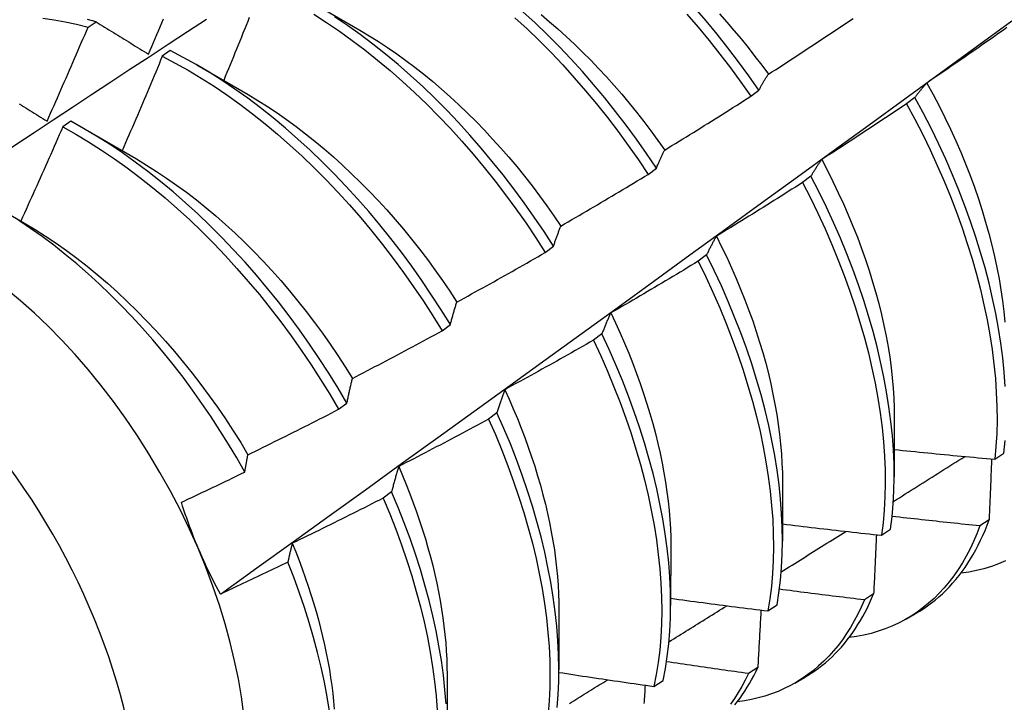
# Model space of a CAD drawing. Header units: inches. Extents: x 19 to 488, y 53 to 228.
# Tile 78 of 124: x 435.499 to 435.805, y 196.701 to 196.914. Entities that reach past the tile are written whole.
import ezdxf

# ---------------------------------------------------------------- set-up
doc = ezdxf.new("R2010")
doc.units = ezdxf.units.IN
doc.header["$MEASUREMENT"] = 0
doc.layers.add('Visible Edges(ANSI)', color=7, linetype='Continuous', lineweight=25)
doc.layers.add('Visible Tangent Edges(ANSI)', color=7, linetype='Continuous', lineweight=25)

msp = doc.modelspace()

# ---------------------------------------------------------------- linework, layer by layer
at = {"layer": 'Visible Edges(ANSI)'}
for p, q in [((435.58881, 196.91943), (435.60478, 196.91019)), ((435.52012, 196.91114), (435.52261, 196.91283)), ((435.54572, 196.90387), (435.54324, 196.90211)), ((435.55402, 196.89939), (435.56998, 196.89015)), ((435.72644, 196.88963), (435.72899, 196.89157)), ((435.77756, 196.88927), (435.77497, 196.88731)), ((435.51472, 196.88186), (435.51224, 196.88009)), ((435.51922, 196.87935), (435.53518, 196.87011)), ((435.69449, 196.86533), (435.69705, 196.86728)), ((435.74517, 196.86476), (435.74258, 196.86279)), ((435.49224, 196.85479), (435.50038, 196.85008)), ((435.66247, 196.84098), (435.66503, 196.84293)), ((435.71269, 196.84021), (435.71009, 196.83825)), ((435.63035, 196.81658), (435.63292, 196.81854)), ((435.68011, 196.81565), (435.6775, 196.81368)), ((435.59815, 196.79214), (435.60073, 196.7941)), ((435.64743, 196.79106), (435.64481, 196.78909)), ((435.77113, 196.78956), (435.7711, 196.77111)), ((435.80243, 196.7766), (435.80524, 196.7785)), ((435.73633, 196.76952), (435.73631, 196.75107)), ((435.61465, 196.76646), (435.61202, 196.76449)), ((435.80064, 196.75769), (435.79777, 196.75584)), ((435.76717, 196.75292), (435.76999, 196.75481)), ((435.70153, 196.74948), (435.70151, 196.73103)), ((435.76469, 196.73463), (435.76181, 196.73279)), ((435.66673, 196.72945), (435.66671, 196.71099)), ((435.73179, 196.72933), (435.73462, 196.73121)), ((435.77498, 196.72692), (435.77777, 196.72853)), ((435.72862, 196.7117), (435.72573, 196.70987)), ((435.63193, 196.70941), (435.63191, 196.69095)), ((435.74018, 196.70688), (435.74297, 196.70849)), ((435.69629, 196.70584), (435.69914, 196.70772))]:
    msp.add_line(p, q, dxfattribs=at)
at = {"layer": 'Visible Edges(ANSI)', "flags": 128}
for points in [[(435.72899, 196.89157), (435.72587, 196.89603), (435.72266, 196.90042), (435.71936, 196.90473), (435.71599, 196.90896), (435.71255, 196.9131), (435.70903, 196.91715)], [(435.46155, 196.85066), (435.46751, 196.85464), (435.47348, 196.85861), (435.47944, 196.86257), (435.48541, 196.86653), (435.49137, 196.87049), (435.49734, 196.87444), (435.50331, 196.87839), (435.50927, 196.88233), (435.51524, 196.88626), (435.52121, 196.8902), (435.52718, 196.89413), (435.53315, 196.89805), (435.53913, 196.90197), (435.5451, 196.90588), (435.55107, 196.9098), (435.55705, 196.9137)], [(435.50608, 196.91396), (435.50954, 196.91347), (435.51304, 196.91283), (435.51656, 196.91206), (435.52012, 196.91114)], [(435.52261, 196.91283), (435.51997, 196.91351)], [(435.53898, 196.90274), (435.5395, 196.90396), (435.54002, 196.90519), (435.54054, 196.90641), (435.54105, 196.90763), (435.54157, 196.90885), (435.54208, 196.91008), (435.5426, 196.9113), (435.54311, 196.91252), (435.54362, 196.91375)], [(435.57033, 196.91417), (435.56983, 196.91294), (435.56934, 196.91171), (435.56885, 196.91049), (435.56835, 196.90926), (435.56785, 196.90804), (435.56736, 196.90681), (435.56686, 196.90559), (435.56636, 196.90436), (435.56586, 196.90314), (435.56536, 196.90191), (435.56486, 196.90069), (435.56436, 196.89946), (435.56386, 196.89824), (435.56336, 196.89701), (435.56286, 196.89579), (435.56235, 196.89457)], [(435.59039, 196.91521), (435.59441, 196.91264), (435.59841, 196.90992), (435.60239, 196.90707), (435.60635, 196.90407), (435.61027, 196.90094), (435.61416, 196.89768), (435.61801, 196.8943), (435.62181, 196.89079), (435.62557, 196.88717), (435.62927, 196.88343), (435.63292, 196.87959), (435.6365, 196.87564), (435.64002, 196.87159), (435.64346, 196.86746), (435.64684, 196.86323), (435.65013, 196.85892), (435.65335, 196.85454), (435.65648, 196.85008), (435.65952, 196.84556), (435.66247, 196.84098)], [(435.66503, 196.84293), (435.66208, 196.84751), (435.65903, 196.85203), (435.65589, 196.85648), (435.65267, 196.86085), (435.64937, 196.86516), (435.64599, 196.86937), (435.64254, 196.8735), (435.63902, 196.87754), (435.63543, 196.88148), (435.63178, 196.88532), (435.62807, 196.88905), (435.62431, 196.89266), (435.6205, 196.89616), (435.61665, 196.89953), (435.61276, 196.90278), (435.60884, 196.9059), (435.60488, 196.90889), (435.6009, 196.91174), (435.59689, 196.91444)], [(435.65303, 196.91413), (435.65684, 196.91062), (435.66059, 196.90699), (435.66429, 196.90324), (435.66793, 196.89939), (435.67151, 196.89544), (435.67502, 196.89139), (435.67847, 196.88725), (435.68183, 196.88302), (435.68513, 196.87871), (435.68833, 196.87432), (435.69146, 196.86986), (435.69449, 196.86533)], [(435.69705, 196.86728), (435.69401, 196.8718), (435.69088, 196.87625), (435.68766, 196.88064), (435.68437, 196.88494), (435.68099, 196.88917), (435.67754, 196.8933), (435.67403, 196.89734), (435.67044, 196.90129), (435.6668, 196.90513), (435.66309, 196.90887), (435.65934, 196.91249), (435.65553, 196.91599)], [(435.66118, 196.91509), (435.66381, 196.91288), (435.66642, 196.91061), (435.66901, 196.90827), (435.67157, 196.90587), (435.67411, 196.90341), (435.67661, 196.9009), (435.67908, 196.89832), (435.68153, 196.89569), (435.68393, 196.89301), (435.6863, 196.89027), (435.68863, 196.88748), (435.69092, 196.88465), (435.69317, 196.88177), (435.69538, 196.87885), (435.69754, 196.8759), (435.69966, 196.8729)], [(435.70652, 196.91524), (435.71003, 196.91119), (435.71347, 196.90704), (435.71683, 196.9028), (435.72012, 196.89849), (435.72332, 196.89409), (435.72644, 196.88963)], [(435.71668, 196.91529), (435.71896, 196.91274), (435.72121, 196.91013), (435.72343, 196.90749), (435.72561, 196.9048), (435.72775, 196.90208), (435.72986, 196.89931), (435.73192, 196.89651)], [(435.73192, 196.89651), (435.73303, 196.89722), (435.73413, 196.89793), (435.73524, 196.89865), (435.73634, 196.89936), (435.73745, 196.90008), (435.73855, 196.9008), (435.73966, 196.90151), (435.74076, 196.90223), (435.74186, 196.90295), (435.74296, 196.90367), (435.74406, 196.90439), (435.74516, 196.90512), (435.74626, 196.90584), (435.74736, 196.90657), (435.74846, 196.90729), (435.74955, 196.90802), (435.75065, 196.90875), (435.75175, 196.90948), (435.75284, 196.91021), (435.75394, 196.91094), (435.75503, 196.91167), (435.75612, 196.9124), (435.75722, 196.91313), (435.75831, 196.91387)], [(435.50737, 196.88191), (435.50791, 196.88313), (435.50845, 196.88434), (435.50899, 196.88556), (435.50953, 196.88677), (435.51007, 196.88799), (435.5106, 196.88921), (435.51114, 196.89042), (435.51167, 196.89164), (435.51221, 196.89286), (435.51274, 196.89407), (435.51327, 196.89529), (435.51381, 196.89651), (435.51434, 196.89773), (435.51487, 196.89894), (435.5154, 196.90016), (435.51592, 196.90138), (435.51645, 196.9026), (435.51698, 196.90382), (435.5175, 196.90504), (435.51803, 196.90626), (435.51855, 196.90748), (435.51908, 196.9087), (435.5196, 196.90992), (435.52012, 196.91114)], [(435.52261, 196.91283), (435.52328, 196.91241), (435.52395, 196.912), (435.52463, 196.91158), (435.5253, 196.91117), (435.52598, 196.91075), (435.52665, 196.91033), (435.52733, 196.90992), (435.52801, 196.9095), (435.52869, 196.90908), (435.52937, 196.90866), (435.53005, 196.90824), (435.53073, 196.90782), (435.53142, 196.9074), (435.5321, 196.90698), (435.53278, 196.90656), (435.53347, 196.90614), (435.53415, 196.90571), (435.53484, 196.90529), (435.53553, 196.90487), (435.53622, 196.90444), (435.53691, 196.90402), (435.5376, 196.90359), (435.53829, 196.90317), (435.53898, 196.90274)], [(435.56134, 196.7346), (435.57264, 196.74273), (435.58394, 196.75086), (435.59522, 196.75899), (435.60649, 196.76711), (435.61776, 196.77524), (435.62901, 196.78337), (435.64025, 196.79149), (435.65149, 196.79961), (435.66271, 196.80774), (435.67392, 196.81586), (435.68513, 196.82398), (435.69632, 196.83209), (435.7075, 196.84021), (435.71868, 196.84832), (435.72984, 196.85643), (435.741, 196.86454), (435.75215, 196.87265), (435.76328, 196.88075), (435.77441, 196.88885), (435.78553, 196.89695), (435.79664, 196.90504), (435.80774, 196.91313)], [(435.8062, 196.91104), (435.80512, 196.91027), (435.80404, 196.90951), (435.80297, 196.90875), (435.80189, 196.908), (435.80081, 196.90724), (435.79973, 196.90648), (435.79864, 196.90573), (435.79756, 196.90497), (435.79648, 196.90422), (435.7954, 196.90347), (435.79431, 196.90272), (435.79323, 196.90197), (435.79214, 196.90122), (435.79106, 196.90047), (435.78997, 196.89972), (435.78888, 196.89898), (435.7878, 196.89823), (435.78671, 196.89749), (435.78562, 196.89674), (435.78453, 196.896), (435.78344, 196.89526), (435.78235, 196.89452), (435.78126, 196.89378)], [(435.60478, 196.9102), (435.60765, 196.90849), (435.61052, 196.9067), (435.61337, 196.90483), (435.61622, 196.90287), (435.61905, 196.90083), (435.62186, 196.89872), (435.62466, 196.89652), (435.62743, 196.89424), (435.63018, 196.89189), (435.63291, 196.88947), (435.63561, 196.88697), (435.63828, 196.88441), (435.64092, 196.88178), (435.64352, 196.87909), (435.64609, 196.87633), (435.64863, 196.87352), (435.65112, 196.87065), (435.65358, 196.86773), (435.65599, 196.86476), (435.65835, 196.86174), (435.66067, 196.85868), (435.66294, 196.85557), (435.66516, 196.85243), (435.66733, 196.84924)], [(435.54324, 196.90211), (435.54273, 196.90088), (435.54222, 196.89965), (435.5417, 196.89842), (435.54119, 196.89719), (435.54068, 196.89597), (435.54016, 196.89474), (435.53965, 196.89351), (435.53913, 196.89228), (435.53861, 196.89105), (435.53809, 196.88983), (435.53757, 196.8886), (435.53705, 196.88737), (435.53653, 196.88615), (435.53601, 196.88492), (435.53549, 196.88369), (435.53497, 196.88247), (435.53444, 196.88124), (435.53392, 196.88002), (435.53339, 196.87879), (435.53287, 196.87757), (435.53234, 196.87635), (435.53181, 196.87512), (435.53129, 196.8739), (435.53076, 196.87267)], [(435.54324, 196.90211), (435.54728, 196.9), (435.55132, 196.89774), (435.55535, 196.89532), (435.55937, 196.89276), (435.56338, 196.89005), (435.56736, 196.8872), (435.57132, 196.88421), (435.57524, 196.88109), (435.57913, 196.87784), (435.58298, 196.87446), (435.58679, 196.87096), (435.59055, 196.86734), (435.59425, 196.86361), (435.5979, 196.85978), (435.60149, 196.85584), (435.60501, 196.8518), (435.60846, 196.84767), (435.61184, 196.84345), (435.61514, 196.83914), (435.61836, 196.83476), (435.6215, 196.83031), (435.62454, 196.82579), (435.62749, 196.82122), (435.63035, 196.81658)], [(435.63292, 196.81854), (435.63006, 196.82317), (435.6271, 196.82774), (435.62405, 196.83225), (435.62091, 196.8367), (435.61768, 196.84107), (435.61437, 196.84537), (435.61099, 196.84958), (435.60753, 196.85371), (435.60401, 196.85774), (435.60041, 196.86167), (435.59676, 196.8655), (435.59305, 196.86922), (435.58929, 196.87283), (435.58548, 196.87632), (435.58162, 196.87969), (435.57773, 196.88293), (435.5738, 196.88604), (435.56984, 196.88902), (435.56586, 196.89186), (435.56186, 196.89456), (435.55783, 196.89711), (435.5538, 196.89952), (435.54976, 196.90177), (435.54572, 196.90387)], [(435.72899, 196.89157), (435.72911, 196.89179), (435.72923, 196.89201), (435.72934, 196.89222), (435.72946, 196.89244), (435.72958, 196.89265), (435.7297, 196.89287), (435.72982, 196.89308), (435.72994, 196.89329), (435.73006, 196.8935), (435.73018, 196.89371), (435.7303, 196.89391), (435.73042, 196.89412), (435.73055, 196.89433), (435.73067, 196.89453), (435.73079, 196.89473), (435.73092, 196.89494), (435.73104, 196.89514), (435.73116, 196.89534), (435.73129, 196.89553), (435.73141, 196.89573), (435.73154, 196.89593), (435.73167, 196.89612), (435.73179, 196.89632), (435.73192, 196.89651)], [(435.78126, 196.89378), (435.7811, 196.89361), (435.78094, 196.89343), (435.78078, 196.89325), (435.78062, 196.89307), (435.78046, 196.89289), (435.7803, 196.89271), (435.78014, 196.89253), (435.77999, 196.89235), (435.77983, 196.89216), (435.77968, 196.89198), (435.77952, 196.89179), (435.77937, 196.8916), (435.77921, 196.89141), (435.77906, 196.89122), (435.77891, 196.89103), (435.77876, 196.89084), (435.7786, 196.89065), (435.77845, 196.89046), (435.7783, 196.89026), (435.77815, 196.89007), (435.77801, 196.88987), (435.77786, 196.88967), (435.77771, 196.88947), (435.77756, 196.88927)], [(435.78126, 196.89378), (435.7832, 196.89022), (435.78508, 196.88665), (435.78688, 196.88305), (435.78861, 196.87944), (435.79026, 196.87582), (435.79183, 196.87219), (435.79332, 196.86856), (435.79473, 196.86493), (435.79606, 196.8613), (435.79731, 196.85767), (435.79848, 196.85406), (435.79957, 196.85046), (435.80057, 196.84688), (435.80149, 196.84332), (435.80232, 196.83978), (435.80307, 196.83627), (435.80374, 196.83279), (435.80431, 196.82934), (435.8048, 196.82594), (435.80521, 196.82257), (435.80552, 196.81925)], [(435.56997, 196.89016), (435.57298, 196.88837), (435.57598, 196.88648), (435.57896, 196.88449), (435.58194, 196.88242), (435.58489, 196.88025), (435.58783, 196.878), (435.59076, 196.87567), (435.59365, 196.87325), (435.59653, 196.87075), (435.59937, 196.86818), (435.60219, 196.86553), (435.60497, 196.86281), (435.60772, 196.86002), (435.61043, 196.85717), (435.6131, 196.85425), (435.61572, 196.85127), (435.61831, 196.84823), (435.62084, 196.84514), (435.62333, 196.84199), (435.62576, 196.83879), (435.62814, 196.83554), (435.63046, 196.83225), (435.63272, 196.82891), (435.63493, 196.82554)], [(435.69966, 196.8729), (435.70078, 196.87359), (435.7019, 196.87427), (435.70303, 196.87496), (435.70415, 196.87565), (435.70527, 196.87634), (435.70639, 196.87703), (435.70751, 196.87772), (435.70863, 196.87841), (435.70974, 196.87911), (435.71086, 196.8798), (435.71198, 196.8805), (435.71309, 196.88119), (435.71421, 196.88189), (435.71533, 196.88259), (435.71644, 196.88329), (435.71755, 196.88399), (435.71867, 196.88469), (435.71978, 196.88539), (435.72089, 196.8861), (435.722, 196.8868), (435.72311, 196.88751), (435.72422, 196.88821), (435.72533, 196.88892), (435.72644, 196.88963)], [(435.80567, 196.79929), (435.80535, 196.8037), (435.8049, 196.80818), (435.80431, 196.81272), (435.80359, 196.81731), (435.80274, 196.82197), (435.80175, 196.82666), (435.80064, 196.8314), (435.79939, 196.83618), (435.79801, 196.84098), (435.79651, 196.84581), (435.79488, 196.85065), (435.79313, 196.8555), (435.79125, 196.86036), (435.78926, 196.86522), (435.78714, 196.87007), (435.78492, 196.87491), (435.78257, 196.87972), (435.78012, 196.88451), (435.77756, 196.88927)], [(435.49873, 196.88725), (435.49939, 196.88685), (435.50005, 196.88644), (435.50071, 196.88603), (435.50138, 196.88562), (435.50204, 196.88521), (435.5027, 196.8848), (435.50337, 196.88439), (435.50403, 196.88398), (435.5047, 196.88357), (435.50536, 196.88316), (435.50603, 196.88274), (435.5067, 196.88233), (435.50737, 196.88191)], [(435.77497, 196.88731), (435.77388, 196.88658), (435.77279, 196.88584), (435.77169, 196.88511), (435.77059, 196.88438), (435.7695, 196.88364), (435.7684, 196.88291), (435.7673, 196.88218), (435.7662, 196.88145), (435.7651, 196.88073), (435.764, 196.88), (435.7629, 196.87927), (435.7618, 196.87855), (435.7607, 196.87782), (435.7596, 196.8771), (435.75849, 196.87638), (435.75739, 196.87566), (435.75629, 196.87494), (435.75518, 196.87422), (435.75408, 196.8735), (435.75297, 196.87279), (435.75186, 196.87207), (435.75076, 196.87136), (435.74965, 196.87064), (435.74854, 196.86993)], [(435.77497, 196.88731), (435.77753, 196.88255), (435.77997, 196.87776), (435.7823, 196.87294), (435.78452, 196.8681), (435.78663, 196.86325), (435.78861, 196.85839), (435.79048, 196.85353), (435.79222, 196.84868), (435.79384, 196.84384), (435.79534, 196.83902), (435.7967, 196.83421), (435.79794, 196.82944), (435.79905, 196.82471), (435.80002, 196.82001), (435.80087, 196.81536), (435.80158, 196.81077), (435.80215, 196.80623), (435.8026, 196.80176), (435.8029, 196.79736), (435.80308, 196.79304), (435.80312, 196.78879), (435.80302, 196.78463), (435.80279, 196.78057), (435.80243, 196.7766)], [(435.51224, 196.88009), (435.51171, 196.87887), (435.51117, 196.87764), (435.51064, 196.87642), (435.5101, 196.87519), (435.50956, 196.87397), (435.50902, 196.87274), (435.50849, 196.87152), (435.50795, 196.8703), (435.5074, 196.86907), (435.50686, 196.86785), (435.50632, 196.86663), (435.50578, 196.8654), (435.50523, 196.86418), (435.50469, 196.86296), (435.50414, 196.86174), (435.5036, 196.86052), (435.50305, 196.8593), (435.5025, 196.85808), (435.50195, 196.85686), (435.5014, 196.85564), (435.50085, 196.85442), (435.5003, 196.8532), (435.49975, 196.85198), (435.4992, 196.85076)], [(435.51224, 196.88009), (435.51628, 196.87784), (435.52032, 196.87543), (435.52434, 196.87287), (435.52834, 196.87017), (435.53233, 196.86733), (435.53628, 196.86435), (435.54021, 196.86124), (435.5441, 196.858), (435.54796, 196.85463), (435.55177, 196.85113), (435.55553, 196.84752), (435.55924, 196.8438), (435.56289, 196.83997), (435.56648, 196.83603), (435.57001, 196.832), (435.57346, 196.82787), (435.57684, 196.82366), (435.58015, 196.81936), (435.58337, 196.81499), (435.58651, 196.81054), (435.58956, 196.80602), (435.59252, 196.80145), (435.59539, 196.79682), (435.59815, 196.79214)], [(435.60073, 196.7941), (435.59796, 196.79877), (435.59509, 196.8034), (435.59212, 196.80797), (435.58906, 196.81248), (435.58592, 196.81692), (435.58269, 196.82129), (435.57938, 196.82558), (435.57599, 196.82979), (435.57253, 196.83391), (435.569, 196.83794), (435.5654, 196.84186), (435.56174, 196.84569), (435.55803, 196.8494), (435.55427, 196.853), (435.55045, 196.85649), (435.5466, 196.85985), (435.5427, 196.86308), (435.53877, 196.86619), (435.53481, 196.86916), (435.53082, 196.87199), (435.52682, 196.87468), (435.5228, 196.87722), (435.51876, 196.87961), (435.51472, 196.88186)], [(435.69705, 196.86728), (435.69716, 196.86752), (435.69726, 196.86777), (435.69736, 196.86802), (435.69747, 196.86826), (435.69757, 196.8685), (435.69768, 196.86874), (435.69779, 196.86898), (435.69789, 196.86922), (435.698, 196.86946), (435.69811, 196.8697), (435.69821, 196.86993), (435.69832, 196.87017), (435.69843, 196.8704), (435.69854, 196.87064), (435.69865, 196.87087), (435.69876, 196.8711), (435.69887, 196.87133), (435.69898, 196.87156), (435.69909, 196.87178), (435.69921, 196.87201), (435.69932, 196.87223), (435.69943, 196.87246), (435.69954, 196.87268), (435.69966, 196.8729)], [(435.53518, 196.87011), (435.53833, 196.86824), (435.54146, 196.86626), (435.54458, 196.86419), (435.54769, 196.86201), (435.55079, 196.85974), (435.55386, 196.85737), (435.55691, 196.85491), (435.55993, 196.85237), (435.56292, 196.84974), (435.56588, 196.84702), (435.56881, 196.84422), (435.5717, 196.84134), (435.57454, 196.83839), (435.57735, 196.83536), (435.5801, 196.83226), (435.58281, 196.82909), (435.58547, 196.82586), (435.58807, 196.82257), (435.59062, 196.81923), (435.59311, 196.81583), (435.59554, 196.81239), (435.59791, 196.80889), (435.60022, 196.80536), (435.60245, 196.80179)], [(435.74854, 196.86993), (435.74839, 196.86973), (435.74825, 196.86952), (435.7481, 196.86932), (435.74796, 196.86911), (435.74781, 196.8689), (435.74767, 196.8687), (435.74752, 196.86849), (435.74738, 196.86827), (435.74724, 196.86806), (435.7471, 196.86785), (435.74696, 196.86764), (435.74682, 196.86742), (435.74668, 196.8672), (435.74654, 196.86699), (435.7464, 196.86677), (435.74626, 196.86655), (435.74612, 196.86633), (435.74598, 196.86611), (435.74585, 196.86589), (435.74571, 196.86566), (435.74558, 196.86544), (435.74544, 196.86521), (435.74531, 196.86498), (435.74517, 196.86476)], [(435.74854, 196.86993), (435.75033, 196.86651), (435.75205, 196.86307), (435.7537, 196.85962), (435.75529, 196.85616), (435.75681, 196.85269), (435.75825, 196.84922), (435.75963, 196.84574), (435.76093, 196.84227), (435.76215, 196.83881), (435.76331, 196.83535), (435.76439, 196.8319), (435.76539, 196.82847), (435.76631, 196.82506), (435.76715, 196.82167), (435.76792, 196.8183), (435.7686, 196.81496), (435.7692, 196.81165), (435.76972, 196.80838), (435.77016, 196.80514), (435.77052, 196.80193), (435.77079, 196.79877), (435.77099, 196.79566), (435.7711, 196.79259), (435.77113, 196.78956)], [(435.66733, 196.84924), (435.66847, 196.8499), (435.6696, 196.85056), (435.67074, 196.85122), (435.67188, 196.85188), (435.67302, 196.85254), (435.67415, 196.85321), (435.67529, 196.85387), (435.67642, 196.85454), (435.67756, 196.85521), (435.67869, 196.85587), (435.67982, 196.85654), (435.68095, 196.85721), (435.68209, 196.85788), (435.68322, 196.85856), (435.68435, 196.85923), (435.68548, 196.8599), (435.68661, 196.86058), (435.68774, 196.86125), (435.68886, 196.86193), (435.68999, 196.86261), (435.69112, 196.86329), (435.69224, 196.86397), (435.69337, 196.86465), (435.69449, 196.86533)], [(435.76999, 196.75481), (435.77047, 196.75869), (435.77081, 196.76267), (435.77103, 196.76675), (435.7711, 196.77092), (435.77105, 196.77518), (435.77086, 196.77951), (435.77053, 196.78392), (435.77007, 196.7884), (435.76947, 196.79295), (435.76875, 196.79755), (435.76789, 196.8022), (435.76689, 196.80691), (435.76577, 196.81165), (435.76451, 196.81642), (435.76313, 196.82123), (435.76162, 196.82605), (435.75998, 196.8309), (435.75822, 196.83575), (435.75634, 196.84061), (435.75434, 196.84547), (435.75222, 196.85032), (435.74998, 196.85515), (435.74763, 196.85997), (435.74517, 196.86476)], [(435.74258, 196.86279), (435.74147, 196.86209), (435.74036, 196.86138), (435.73924, 196.86067), (435.73813, 196.85996), (435.73702, 196.85926), (435.7359, 196.85855), (435.73479, 196.85785), (435.73367, 196.85715), (435.73256, 196.85645), (435.73144, 196.85575), (435.73032, 196.85505), (435.7292, 196.85435), (435.72808, 196.85365), (435.72697, 196.85296), (435.72585, 196.85226), (435.72473, 196.85157), (435.7236, 196.85088), (435.72248, 196.85019), (435.72136, 196.8495), (435.72024, 196.84881), (435.71911, 196.84812), (435.71799, 196.84743), (435.71687, 196.84674), (435.71574, 196.84606)], [(435.74258, 196.86279), (435.74503, 196.858), (435.74737, 196.85319), (435.7496, 196.84835), (435.75171, 196.8435), (435.7537, 196.83864), (435.75557, 196.83378), (435.75733, 196.82893), (435.75895, 196.82409), (435.76045, 196.81926), (435.76183, 196.81446), (435.76307, 196.80969), (435.76419, 196.80495), (435.76517, 196.80025), (435.76602, 196.7956), (435.76674, 196.791), (435.76732, 196.78646), (435.76778, 196.78199), (435.76809, 196.77758), (435.76827, 196.77325), (435.76832, 196.769), (435.76823, 196.76484), (435.76801, 196.76077), (435.76765, 196.75679), (435.76717, 196.75292)], [(435.56893, 196.77261), (435.56644, 196.77699), (435.56386, 196.78131), (435.56119, 196.78559), (435.55844, 196.78982), (435.5556, 196.79398), (435.55269, 196.79809), (435.5497, 196.80213), (435.54664, 196.80609), (435.54351, 196.80996), (435.54033, 196.81374), (435.53709, 196.81744), (435.53379, 196.82103), (435.53045, 196.82453), (435.52705, 196.82792), (435.52361, 196.83121), (435.52012, 196.83439), (435.51659, 196.83746), (435.51303, 196.84041), (435.50944, 196.84323), (435.50583, 196.84593), (435.5022, 196.84849), (435.49856, 196.85091)], [(435.50038, 196.85008), (435.50366, 196.84812), (435.50693, 196.84606), (435.51019, 196.84388), (435.51343, 196.8416), (435.51665, 196.83921), (435.51984, 196.83671), (435.52301, 196.83412), (435.52615, 196.83142), (435.52925, 196.82863), (435.53233, 196.82575), (435.53536, 196.82278), (435.53835, 196.81973), (435.54129, 196.8166), (435.54419, 196.8134), (435.54704, 196.81012), (435.54983, 196.80677), (435.55257, 196.80336), (435.55525, 196.79989), (435.55787, 196.79637), (435.56042, 196.79278), (435.5629, 196.78915), (435.56531, 196.78548), (435.56765, 196.78176), (435.56991, 196.77801)], [(435.66503, 196.84293), (435.66512, 196.84321), (435.66521, 196.84348), (435.6653, 196.84376), (435.6654, 196.84403), (435.66549, 196.8443), (435.66558, 196.84457), (435.66568, 196.84484), (435.66577, 196.84511), (435.66586, 196.84537), (435.66596, 196.84564), (435.66605, 196.8459), (435.66615, 196.84617), (435.66624, 196.84643), (435.66634, 196.84669), (435.66644, 196.84695), (435.66654, 196.84721), (435.66663, 196.84747), (435.66673, 196.84772), (435.66683, 196.84798), (435.66693, 196.84823), (435.66703, 196.84849), (435.66713, 196.84874), (435.66723, 196.84899), (435.66733, 196.84924)], [(435.71574, 196.84606), (435.71561, 196.84583), (435.71547, 196.84559), (435.71534, 196.84536), (435.71521, 196.84513), (435.71508, 196.84489), (435.71495, 196.84465), (435.71482, 196.84442), (435.71469, 196.84418), (435.71456, 196.84394), (435.71443, 196.8437), (435.7143, 196.84346), (435.71418, 196.84321), (435.71405, 196.84297), (435.71392, 196.84272), (435.7138, 196.84248), (435.71367, 196.84223), (435.71355, 196.84198), (435.71342, 196.84173), (435.7133, 196.84148), (435.71318, 196.84123), (435.71306, 196.84098), (435.71293, 196.84072), (435.71281, 196.84047), (435.71269, 196.84021)], [(435.71574, 196.84606), (435.71738, 196.84278), (435.71895, 196.83949), (435.72047, 196.83619), (435.72192, 196.83289), (435.7233, 196.82958), (435.72462, 196.82627), (435.72587, 196.82296), (435.72706, 196.81966), (435.72817, 196.81636), (435.72921, 196.81308), (435.73018, 196.80981), (435.73109, 196.80655), (435.73192, 196.80331), (435.73268, 196.80008), (435.73336, 196.79689), (435.73398, 196.79371), (435.73453, 196.79057), (435.735, 196.78745), (435.7354, 196.78437), (435.73573, 196.78132), (435.73598, 196.77831), (435.73617, 196.77534), (435.73628, 196.77241), (435.73631, 196.76953)], [(435.63493, 196.82554), (435.63608, 196.82617), (435.63723, 196.8268), (435.63839, 196.82743), (435.63954, 196.82807), (435.64069, 196.8287), (435.64184, 196.82934), (435.64299, 196.82998), (435.64414, 196.83062), (435.64529, 196.83126), (435.64644, 196.8319), (435.64759, 196.83254), (435.64874, 196.83318), (435.64989, 196.83383), (435.65103, 196.83447), (435.65218, 196.83512), (435.65332, 196.83577), (435.65447, 196.83641), (435.65561, 196.83706), (435.65676, 196.83771), (435.6579, 196.83837), (435.65904, 196.83902), (435.66018, 196.83967), (435.66132, 196.84033), (435.66247, 196.84098)], [(435.73462, 196.73121), (435.73522, 196.735), (435.73569, 196.73888), (435.73603, 196.74287), (435.73624, 196.74696), (435.73631, 196.75113), (435.73624, 196.75539), (435.73604, 196.75973), (435.73571, 196.76415), (435.73524, 196.76863), (435.73464, 196.77318), (435.7339, 196.77779), (435.73303, 196.78244), (435.73203, 196.78715), (435.7309, 196.79189), (435.72964, 196.79667), (435.72824, 196.80147), (435.72673, 196.8063), (435.72508, 196.81115), (435.72331, 196.816), (435.72142, 196.82086), (435.71942, 196.82572), (435.71729, 196.83057), (435.71505, 196.8354), (435.71269, 196.84021)], [(435.71009, 196.83825), (435.70896, 196.83757), (435.70783, 196.83689), (435.7067, 196.83621), (435.70557, 196.83553), (435.70444, 196.83485), (435.70331, 196.83417), (435.70218, 196.8335), (435.70105, 196.83282), (435.69992, 196.83215), (435.69878, 196.83147), (435.69765, 196.8308), (435.69652, 196.83013), (435.69538, 196.82946), (435.69425, 196.82879), (435.69311, 196.82812), (435.69197, 196.82746), (435.69084, 196.82679), (435.6897, 196.82613), (435.68856, 196.82546), (435.68742, 196.8248), (435.68628, 196.82414), (435.68514, 196.82348), (435.684, 196.82282), (435.68286, 196.82216)], [(435.71009, 196.83825), (435.71243, 196.83343), (435.71467, 196.8286), (435.71679, 196.82375), (435.71879, 196.81889), (435.72067, 196.81403), (435.72243, 196.80918), (435.72406, 196.80434), (435.72557, 196.79951), (435.72695, 196.7947), (435.7282, 196.78993), (435.72933, 196.78519), (435.73032, 196.78049), (435.73118, 196.77583), (435.7319, 196.77123), (435.7325, 196.76669), (435.73295, 196.76221), (435.73328, 196.7578), (435.73347, 196.75347), (435.73352, 196.74921), (435.73344, 196.74504), (435.73323, 196.74097), (435.73288, 196.73698), (435.7324, 196.7331), (435.73179, 196.72933)], [(435.63292, 196.81854), (435.633, 196.81884), (435.63308, 196.81914), (435.63316, 196.81945), (435.63324, 196.81975), (435.63332, 196.82005), (435.6334, 196.82035), (435.63348, 196.82064), (435.63357, 196.82094), (435.63365, 196.82124), (435.63373, 196.82153), (435.63381, 196.82183), (435.6339, 196.82212), (435.63398, 196.82241), (435.63407, 196.8227), (435.63415, 196.82299), (435.63423, 196.82328), (435.63432, 196.82356), (435.63441, 196.82385), (435.63449, 196.82413), (435.63458, 196.82441), (435.63466, 196.8247), (435.63475, 196.82498), (435.63484, 196.82526), (435.63493, 196.82554)], [(435.68286, 196.82216), (435.68274, 196.8219), (435.68262, 196.82164), (435.6825, 196.82138), (435.68238, 196.82112), (435.68226, 196.82086), (435.68214, 196.82059), (435.68203, 196.82033), (435.68191, 196.82006), (435.68179, 196.81979), (435.68168, 196.81952), (435.68156, 196.81925), (435.68145, 196.81898), (435.68133, 196.81871), (435.68122, 196.81844), (435.68111, 196.81816), (435.68099, 196.81789), (435.68088, 196.81761), (435.68077, 196.81733), (435.68066, 196.81706), (435.68055, 196.81678), (435.68044, 196.8165), (435.68033, 196.81621), (435.68022, 196.81593), (435.68011, 196.81565)], [(435.68286, 196.82216), (435.68435, 196.81904), (435.68577, 196.8159), (435.68714, 196.81275), (435.68846, 196.80961), (435.68971, 196.80646), (435.6909, 196.80331), (435.69203, 196.80017), (435.6931, 196.79703), (435.69411, 196.7939), (435.69506, 196.79079), (435.69595, 196.78768), (435.69677, 196.78459), (435.69753, 196.78151), (435.69822, 196.77846), (435.69885, 196.77542), (435.69942, 196.77241), (435.69992, 196.76943), (435.70035, 196.76647), (435.70072, 196.76355), (435.70102, 196.76066), (435.70125, 196.7578), (435.70142, 196.75499), (435.70152, 196.75221), (435.70154, 196.74947)], [(435.60245, 196.80179), (435.60362, 196.80239), (435.60479, 196.803), (435.60596, 196.80361), (435.60713, 196.80421), (435.60829, 196.80482), (435.60946, 196.80543), (435.61063, 196.80604), (435.61179, 196.80665), (435.61295, 196.80727), (435.61412, 196.80788), (435.61528, 196.80849), (435.61644, 196.80911), (435.61761, 196.80973), (435.61877, 196.81035), (435.61993, 196.81096), (435.62109, 196.81158), (435.62225, 196.81221), (435.62341, 196.81283), (435.62457, 196.81345), (435.62573, 196.81408), (435.62688, 196.8147), (435.62804, 196.81533), (435.6292, 196.81595), (435.63035, 196.81658)], [(435.69914, 196.70772), (435.69986, 196.7114), (435.70046, 196.71518), (435.70092, 196.71908), (435.70125, 196.72307), (435.70145, 196.72716), (435.70151, 196.73134), (435.70143, 196.73561), (435.70123, 196.73995), (435.70089, 196.74437), (435.70041, 196.74886), (435.6998, 196.75341), (435.69905, 196.75802), (435.69818, 196.76268), (435.69717, 196.76739), (435.69603, 196.77213), (435.69476, 196.77691), (435.69336, 196.78172), (435.69183, 196.78655), (435.69018, 196.7914), (435.68841, 196.79625), (435.68651, 196.80111), (435.68449, 196.80597), (435.68236, 196.81081), (435.68011, 196.81565)], [(435.6775, 196.81368), (435.67636, 196.81303), (435.67521, 196.81237), (435.67407, 196.81172), (435.67292, 196.81107), (435.67178, 196.81042), (435.67063, 196.80977), (435.66948, 196.80912), (435.66833, 196.80847), (435.66719, 196.80782), (435.66604, 196.80718), (435.66489, 196.80653), (435.66374, 196.80589), (435.66259, 196.80525), (435.66143, 196.80461), (435.66028, 196.80397), (435.65913, 196.80333), (435.65798, 196.80269), (435.65682, 196.80205), (435.65567, 196.80142), (435.65452, 196.80078), (435.65336, 196.80015), (435.6522, 196.79952), (435.65105, 196.79889), (435.64989, 196.79826)], [(435.6775, 196.81368), (435.67974, 196.80885), (435.68187, 196.804), (435.68387, 196.79914), (435.68576, 196.79428), (435.68753, 196.78943), (435.68917, 196.78458), (435.69069, 196.77976), (435.69207, 196.77495), (435.69333, 196.77017), (435.69446, 196.76543), (435.69546, 196.76073), (435.69633, 196.75607), (435.69707, 196.75147), (435.69767, 196.74692), (435.69813, 196.74244), (435.69846, 196.73802), (435.69866, 196.73368), (435.69872, 196.72942), (435.69865, 196.72525), (435.69845, 196.72117), (435.69811, 196.71718), (435.69763, 196.71329), (435.69703, 196.70951), (435.69629, 196.70584)], [(435.60073, 196.7941), (435.6008, 196.79443), (435.60087, 196.79476), (435.60093, 196.79509), (435.601, 196.79542), (435.60107, 196.79575), (435.60114, 196.79608), (435.60121, 196.79641), (435.60128, 196.79673), (435.60135, 196.79706), (435.60142, 196.79738), (435.60149, 196.7977), (435.60157, 196.79802), (435.60164, 196.79834), (435.60171, 196.79866), (435.60178, 196.79898), (435.60186, 196.7993), (435.60193, 196.79961), (435.602, 196.79993), (435.60208, 196.80024), (435.60215, 196.80055), (435.60223, 196.80086), (435.6023, 196.80117), (435.60238, 196.80148), (435.60245, 196.80179)], [(435.64989, 196.79826), (435.64978, 196.79797), (435.64967, 196.79768), (435.64957, 196.79739), (435.64946, 196.7971), (435.64936, 196.79681), (435.64925, 196.79651), (435.64914, 196.79622), (435.64904, 196.79593), (435.64894, 196.79563), (435.64883, 196.79533), (435.64873, 196.79503), (435.64863, 196.79474), (435.64852, 196.79444), (435.64842, 196.79413), (435.64832, 196.79383), (435.64822, 196.79353), (435.64812, 196.79322), (435.64802, 196.79292), (435.64792, 196.79261), (435.64782, 196.7923), (435.64772, 196.79199), (435.64763, 196.79168), (435.64753, 196.79137), (435.64743, 196.79106)], [(435.64989, 196.79826), (435.65124, 196.79528), (435.65253, 196.79229), (435.65378, 196.78931), (435.65497, 196.78632), (435.6561, 196.78333), (435.65719, 196.78035), (435.65821, 196.77738), (435.65918, 196.77441), (435.6601, 196.77145), (435.66096, 196.7685), (435.66176, 196.76556), (435.6625, 196.76264), (435.66318, 196.75974), (435.6638, 196.75685), (435.66436, 196.75399), (435.66486, 196.75115), (435.66531, 196.74833), (435.66569, 196.74555), (435.66601, 196.74278), (435.66627, 196.74005), (435.66648, 196.73735), (435.66662, 196.73468), (435.6667, 196.73205), (435.66673, 196.72945)], [(435.56991, 196.77801), (435.57109, 196.77858), (435.57227, 196.77916), (435.57346, 196.77974), (435.57464, 196.78032), (435.57582, 196.7809), (435.577, 196.78148), (435.57818, 196.78207), (435.57936, 196.78265), (435.58054, 196.78324), (435.58171, 196.78382), (435.58289, 196.78441), (435.58407, 196.785), (435.58525, 196.78559), (435.58642, 196.78618), (435.5876, 196.78677), (435.58877, 196.78736), (435.58995, 196.78796), (435.59112, 196.78855), (435.59229, 196.78915), (435.59347, 196.78974), (435.59464, 196.79034), (435.59581, 196.79094), (435.59698, 196.79154), (435.59815, 196.79214)], [(435.66614, 196.69927), (435.66647, 196.70327), (435.66665, 196.70737), (435.66671, 196.71156), (435.66663, 196.71583), (435.66641, 196.72018), (435.66606, 196.7246), (435.66558, 196.72909), (435.66496, 196.73365), (435.66421, 196.73826), (435.66332, 196.74292), (435.66231, 196.74763), (435.66116, 196.75238), (435.65988, 196.75716), (435.65847, 196.76197), (435.65694, 196.7668), (435.65528, 196.77164), (435.6535, 196.7765), (435.6516, 196.78136), (435.64957, 196.78621), (435.64743, 196.79106)], [(435.64481, 196.78909), (435.64365, 196.78847), (435.64249, 196.78784), (435.64133, 196.78722), (435.64017, 196.78659), (435.63901, 196.78597), (435.63785, 196.78535), (435.63669, 196.78473), (435.63552, 196.78411), (435.63436, 196.78349), (435.63319, 196.78287), (435.63203, 196.78225), (435.63086, 196.78164), (435.6297, 196.78102), (435.62853, 196.78041), (435.62736, 196.7798), (435.6262, 196.77919), (435.62503, 196.77858), (435.62386, 196.77797), (435.62269, 196.77736), (435.62152, 196.77675), (435.62035, 196.77615), (435.61918, 196.77554), (435.61801, 196.77494), (435.61684, 196.77434)], [(435.64481, 196.78909), (435.64694, 196.78425), (435.64896, 196.77939), (435.65085, 196.77453), (435.65263, 196.76968), (435.65428, 196.76483), (435.6558, 196.76), (435.6572, 196.75519), (435.65846, 196.75042), (435.6596, 196.74567), (435.66061, 196.74096), (435.66148, 196.73631), (435.66223, 196.7317), (435.66284, 196.72715), (435.66331, 196.72266), (435.66365, 196.71824), (435.66385, 196.7139), (435.66392, 196.70963), (435.66386, 196.70546), (435.66366, 196.70137), (435.66333, 196.69737)], [(435.80524, 196.7785), (435.8056, 196.78247)], [(435.77111, 196.77963), (435.77242, 196.77949), (435.77372, 196.77936), (435.77502, 196.77922), (435.77633, 196.77909), (435.77763, 196.77896), (435.77893, 196.77883), (435.78024, 196.7787), (435.78154, 196.77857), (435.78285, 196.77844), (435.78415, 196.77831), (435.78546, 196.77818), (435.78676, 196.77805), (435.78807, 196.77793), (435.78937, 196.7778), (435.79067, 196.77768), (435.79198, 196.77755), (435.79329, 196.77743), (435.79459, 196.77731), (435.7959, 196.77719), (435.7972, 196.77707), (435.79851, 196.77695), (435.79981, 196.77683), (435.80112, 196.77671), (435.80243, 196.7766)], [(435.56893, 196.77261), (435.56897, 196.77284), (435.56901, 196.77307), (435.56905, 196.7733), (435.56909, 196.77353), (435.56913, 196.77376), (435.56917, 196.77399), (435.56921, 196.77421), (435.56925, 196.77444), (435.56929, 196.77467), (435.56933, 196.77489), (435.56937, 196.77512), (435.56941, 196.77534), (435.56945, 196.77557), (435.56949, 196.77579), (435.56953, 196.77602), (435.56957, 196.77624), (435.56961, 196.77646), (435.56966, 196.77668), (435.5697, 196.77691), (435.56974, 196.77713), (435.56978, 196.77735), (435.56982, 196.77757), (435.56987, 196.77779), (435.56991, 196.77801)], [(435.77087, 196.76345), (435.77179, 196.76403), (435.77272, 196.76462), (435.77364, 196.7652), (435.77457, 196.76578), (435.77549, 196.76637), (435.77642, 196.76695), (435.77734, 196.76753), (435.77827, 196.76811), (435.77919, 196.7687), (435.78012, 196.76928), (435.78104, 196.76986), (435.78196, 196.77045), (435.78289, 196.77103), (435.78381, 196.77161), (435.78474, 196.7722), (435.78566, 196.77278), (435.78659, 196.77337), (435.78751, 196.77395), (435.78843, 196.77453), (435.78936, 196.77512), (435.79028, 196.7757), (435.79121, 196.77629), (435.79213, 196.77687), (435.79305, 196.77745)], [(435.80142, 196.77669), (435.80139, 196.7759), (435.80136, 196.77511), (435.80133, 196.77433), (435.8013, 196.77354), (435.80126, 196.77275), (435.80123, 196.77196), (435.8012, 196.77117), (435.80117, 196.77038), (435.80114, 196.76959), (435.80111, 196.7688), (435.80107, 196.76801), (435.80104, 196.76722), (435.80101, 196.76643), (435.80098, 196.76564), (435.80094, 196.76484), (435.80091, 196.76405), (435.80088, 196.76326), (435.80084, 196.76246), (435.80081, 196.76167), (435.80078, 196.76087), (435.80074, 196.76008), (435.80071, 196.75928), (435.80068, 196.75848), (435.80064, 196.75769)], [(435.54918, 196.76318), (435.55001, 196.76357), (435.55083, 196.76396), (435.55166, 196.76434), (435.55248, 196.76473), (435.55331, 196.76512), (435.55413, 196.76551), (435.55496, 196.7659), (435.55578, 196.76629), (435.55661, 196.76668), (435.55743, 196.76707), (435.55825, 196.76747), (435.55908, 196.76786), (435.5599, 196.76825), (435.56072, 196.76865), (435.56154, 196.76904), (435.56237, 196.76944), (435.56319, 196.76983), (435.56401, 196.77023), (435.56483, 196.77062), (435.56565, 196.77102), (435.56647, 196.77142), (435.56729, 196.77182), (435.56811, 196.77221), (435.56893, 196.77261)], [(435.61684, 196.77434), (435.61674, 196.77402), (435.61664, 196.7737), (435.61655, 196.77339), (435.61645, 196.77307), (435.61636, 196.77275), (435.61626, 196.77243), (435.61617, 196.7721), (435.61608, 196.77178), (435.61598, 196.77146), (435.61589, 196.77113), (435.6158, 196.7708), (435.61571, 196.77048), (435.61562, 196.77015), (435.61553, 196.76982), (435.61544, 196.76949), (435.61535, 196.76916), (435.61526, 196.76882), (435.61517, 196.76849), (435.61508, 196.76815), (435.615, 196.76782), (435.61491, 196.76748), (435.61482, 196.76714), (435.61474, 196.7668), (435.61465, 196.76646)], [(435.61684, 196.77434), (435.61805, 196.77152), (435.61921, 196.76869), (435.62032, 196.76587), (435.62139, 196.76305), (435.6224, 196.76024), (435.62336, 196.75742), (435.62428, 196.75462), (435.62514, 196.75182), (435.62595, 196.74903), (435.62671, 196.74625), (435.62742, 196.74349), (435.62808, 196.74074), (435.62868, 196.738), (435.62924, 196.73529), (435.62974, 196.73259), (435.63019, 196.72991), (435.63059, 196.72725), (435.63093, 196.72462), (435.63123, 196.72201), (435.63147, 196.71943), (435.63166, 196.71688), (435.63179, 196.71436), (435.63187, 196.71187), (435.6319, 196.70941)], [(435.6316, 196.7004), (435.63124, 196.70482), (435.63075, 196.70932), (435.63012, 196.71388), (435.62936, 196.71849), (435.62847, 196.72316), (435.62744, 196.72787), (435.62629, 196.73262), (435.625, 196.7374), (435.62359, 196.74221), (435.62205, 196.74705), (435.62038, 196.75189), (435.61859, 196.75675), (435.61668, 196.76161), (435.61465, 196.76646)], [(435.56134, 196.7346), (435.56072, 196.73573), (435.56012, 196.73686), (435.55953, 196.738), (435.55894, 196.73914), (435.55837, 196.74029), (435.5578, 196.74145), (435.55724, 196.74261), (435.55669, 196.74377), (435.55616, 196.74495), (435.55563, 196.74613), (435.5551, 196.74731), (435.55459, 196.74851), (435.55409, 196.74971), (435.5536, 196.75091), (435.55311, 196.75211), (435.55264, 196.75333), (435.55218, 196.75454), (435.55172, 196.75576), (435.55128, 196.75699), (435.55084, 196.75822), (435.55041, 196.75945), (435.54999, 196.76069), (435.54958, 196.76193), (435.54918, 196.76318)], [(435.61202, 196.76449), (435.61085, 196.7639), (435.60967, 196.7633), (435.6085, 196.7627), (435.60732, 196.7621), (435.60615, 196.76151), (435.60497, 196.76091), (435.60379, 196.76032), (435.60261, 196.75973), (435.60144, 196.75914), (435.60026, 196.75855), (435.59908, 196.75796), (435.5979, 196.75737), (435.59672, 196.75679), (435.59553, 196.7562), (435.59435, 196.75562), (435.59317, 196.75503), (435.59199, 196.75445), (435.5908, 196.75387), (435.58962, 196.75329), (435.58844, 196.75271), (435.58725, 196.75213), (435.58607, 196.75156), (435.58488, 196.75098), (435.58369, 196.75041)], [(435.61202, 196.76449), (435.61404, 196.75964), (435.61595, 196.75478), (435.61773, 196.74992), (435.61938, 196.74508), (435.62091, 196.74025), (435.62232, 196.73544), (435.62359, 196.73066), (435.62474, 196.72591), (435.62576, 196.7212), (435.62664, 196.71654), (435.62739, 196.71193), (435.628, 196.70738), (435.62849, 196.70289), (435.62883, 196.69846)], [(435.79777, 196.75584), (435.79663, 196.75595), (435.79549, 196.75607), (435.79435, 196.75618), (435.79322, 196.7563), (435.79208, 196.75642), (435.79094, 196.75654), (435.7898, 196.75666), (435.78867, 196.75677), (435.78753, 196.75689), (435.78639, 196.75702), (435.78525, 196.75714), (435.78412, 196.75726), (435.78298, 196.75738), (435.78184, 196.75751), (435.7807, 196.75763), (435.77957, 196.75776), (435.77843, 196.75788), (435.77729, 196.75801), (435.77616, 196.75813), (435.77502, 196.75826), (435.77389, 196.75839), (435.77275, 196.75852), (435.77161, 196.75865), (435.77048, 196.75878)], [(435.77777, 196.72853), (435.77904, 196.72928), (435.78028, 196.73009), (435.7815, 196.73093), (435.7827, 196.73182), (435.78386, 196.73274), (435.78501, 196.73371), (435.78612, 196.73472), (435.78721, 196.73576), (435.78827, 196.73685), (435.7893, 196.73798), (435.79031, 196.73915), (435.79128, 196.74035), (435.79223, 196.7416), (435.79315, 196.74288), (435.79403, 196.7442), (435.79489, 196.74555), (435.79572, 196.74695), (435.79652, 196.74838), (435.79728, 196.74984), (435.79802, 196.75134), (435.79872, 196.75288), (435.79939, 196.75445), (435.80003, 196.75605), (435.80064, 196.75769)], [(435.73593, 196.74153), (435.73677, 196.74205), (435.73761, 196.74258), (435.73845, 196.7431), (435.73929, 196.74363), (435.74013, 196.74415), (435.74096, 196.74468), (435.7418, 196.7452), (435.74264, 196.74573), (435.74348, 196.74625), (435.74432, 196.74678), (435.74516, 196.7473), (435.74599, 196.74783), (435.74683, 196.74835), (435.74767, 196.74888), (435.74851, 196.7494), (435.74934, 196.74993), (435.75018, 196.75045), (435.75102, 196.75098), (435.75186, 196.7515), (435.7527, 196.75203), (435.75353, 196.75255), (435.75437, 196.75308), (435.75521, 196.75361), (435.75604, 196.75413)], [(435.73631, 196.75644), (435.7376, 196.75628), (435.73888, 196.75613), (435.74016, 196.75597), (435.74145, 196.75582), (435.74273, 196.75567), (435.74402, 196.75551), (435.7453, 196.75536), (435.74659, 196.75521), (435.74787, 196.75506), (435.74916, 196.75491), (435.75044, 196.75477), (435.75173, 196.75462), (435.75301, 196.75447), (435.7543, 196.75433), (435.75558, 196.75418), (435.75687, 196.75404), (435.75816, 196.7539), (435.75944, 196.75375), (435.76073, 196.75361), (435.76202, 196.75347), (435.7633, 196.75333), (435.76459, 196.75319), (435.76588, 196.75305), (435.76717, 196.75292)], [(435.79777, 196.75584), (435.79683, 196.75337), (435.79581, 196.75099), (435.79472, 196.74868), (435.79356, 196.74645), (435.79232, 196.74431), (435.79102, 196.74225), (435.78965, 196.74027), (435.78821, 196.73839), (435.78671, 196.73659), (435.78514, 196.73488), (435.7835, 196.73326), (435.7818, 196.73174), (435.78004, 196.73031), (435.77822, 196.72898), (435.77634, 196.72774), (435.77441, 196.7266), (435.77242, 196.72555), (435.77037, 196.72461), (435.76827, 196.72376), (435.76612, 196.72302), (435.76392, 196.72237), (435.76168, 196.72183), (435.75939, 196.72139), (435.75705, 196.72105)], [(435.76557, 196.75309), (435.76554, 196.75232), (435.7655, 196.75156), (435.76547, 196.75079), (435.76543, 196.75003), (435.7654, 196.74926), (435.76536, 196.7485), (435.76532, 196.74773), (435.76529, 196.74696), (435.76525, 196.74619), (435.76521, 196.74543), (435.76518, 196.74466), (435.76514, 196.74389), (435.7651, 196.74312), (435.76507, 196.74235), (435.76503, 196.74158), (435.76499, 196.74081), (435.76495, 196.74004), (435.76492, 196.73927), (435.76488, 196.7385), (435.76484, 196.73772), (435.7648, 196.73695), (435.76476, 196.73618), (435.76473, 196.73541), (435.76469, 196.73463)], [(435.58369, 196.75041), (435.58363, 196.75017), (435.58358, 196.74993), (435.58352, 196.7497), (435.58346, 196.74946), (435.5834, 196.74922), (435.58334, 196.74898), (435.58329, 196.74874), (435.58323, 196.7485), (435.58317, 196.74826), (435.58311, 196.74802), (435.58306, 196.74778), (435.583, 196.74753), (435.58294, 196.74729), (435.58289, 196.74705), (435.58283, 196.7468), (435.58278, 196.74656), (435.58272, 196.74631), (435.58267, 196.74607), (435.58261, 196.74582), (435.58256, 196.74558), (435.5825, 196.74533), (435.58245, 196.74508), (435.58239, 196.74483), (435.58234, 196.74458)], [(435.58369, 196.75041), (435.58477, 196.74775), (435.58581, 196.74508), (435.58681, 196.74242), (435.58776, 196.73977), (435.58867, 196.73711), (435.58953, 196.73447), (435.59035, 196.73183), (435.59112, 196.72919), (435.59185, 196.72657), (435.59253, 196.72396), (435.59317, 196.72136), (435.59376, 196.71878), (435.59431, 196.71621), (435.59481, 196.71366), (435.59526, 196.71112), (435.59566, 196.70861), (435.59602, 196.70612), (435.59633, 196.70364), (435.59659, 196.7012), (435.5968, 196.69877)], [(435.8058, 196.74493), (435.80361, 196.74401), (435.80136, 196.7432), (435.79906, 196.7425), (435.79671, 196.74192), (435.7943, 196.74145), (435.79185, 196.74109)], [(435.58234, 196.74458), (435.58147, 196.74416), (435.58059, 196.74374), (435.57972, 196.74332), (435.57885, 196.7429), (435.57798, 196.74248), (435.5771, 196.74206), (435.57623, 196.74164), (435.57536, 196.74122), (435.57448, 196.7408), (435.57361, 196.74039), (435.57273, 196.73997), (435.57186, 196.73955), (435.57098, 196.73914), (435.57011, 196.73872), (435.56923, 196.73831), (435.56835, 196.73789), (435.56748, 196.73748), (435.5666, 196.73707), (435.56572, 196.73666), (435.56485, 196.73624), (435.56397, 196.73583), (435.56309, 196.73542), (435.56221, 196.73501), (435.56134, 196.7346)], [(435.59532, 196.6981), (435.59457, 196.70263), (435.5937, 196.7072), (435.59271, 196.7118), (435.59159, 196.71643), (435.59035, 196.72109), (435.58898, 196.72576), (435.5875, 196.73045), (435.5859, 196.73516), (435.58418, 196.73987), (435.58234, 196.74458)], [(435.76181, 196.73279), (435.7607, 196.73292), (435.7596, 196.73306), (435.7585, 196.73319), (435.7574, 196.73332), (435.75629, 196.73345), (435.75519, 196.73359), (435.75409, 196.73372), (435.75299, 196.73386), (435.75189, 196.73399), (435.75078, 196.73413), (435.74968, 196.73427), (435.74858, 196.7344), (435.74748, 196.73454), (435.74638, 196.73468), (435.74528, 196.73482), (435.74418, 196.73496), (435.74308, 196.7351), (435.74197, 196.73524), (435.74087, 196.73539), (435.73977, 196.73553), (435.73867, 196.73567), (435.73757, 196.73582), (435.73647, 196.73596), (435.73537, 196.73611)], [(435.70151, 196.7333), (435.70277, 196.73313), (435.70403, 196.73295), (435.70529, 196.73278), (435.70655, 196.73261), (435.70781, 196.73244), (435.70907, 196.73227), (435.71033, 196.7321), (435.71159, 196.73193), (435.71285, 196.73176), (435.71411, 196.73159), (435.71537, 196.73143), (435.71663, 196.73126), (435.7179, 196.7311), (435.71916, 196.73093), (435.72042, 196.73077), (435.72168, 196.73061), (435.72294, 196.73044), (435.72421, 196.73028), (435.72547, 196.73012), (435.72673, 196.72996), (435.728, 196.7298), (435.72926, 196.72964), (435.73052, 196.72949), (435.73179, 196.72933)], [(435.76181, 196.73279), (435.76083, 196.73054), (435.75978, 196.72836), (435.75867, 196.72626), (435.7575, 196.72423), (435.75627, 196.72227), (435.75497, 196.72039), (435.75361, 196.71859), (435.75219, 196.71687), (435.75071, 196.71524), (435.74918, 196.71368), (435.74758, 196.71221), (435.74593, 196.71082), (435.74423, 196.70951), (435.74247, 196.70829), (435.74066, 196.70716), (435.7388, 196.70612), (435.73689, 196.70517), (435.73494, 196.7043), (435.73293, 196.70352), (435.73088, 196.70284), (435.72879, 196.70224), (435.72665, 196.70174), (435.72447, 196.70133), (435.72225, 196.70101)], [(435.74297, 196.70849), (435.74414, 196.70919), (435.74529, 196.70992), (435.74642, 196.71069), (435.74753, 196.7115), (435.74862, 196.71234), (435.74968, 196.71322), (435.75072, 196.71413), (435.75174, 196.71507), (435.75274, 196.71605), (435.75371, 196.71706), (435.75466, 196.71811), (435.75558, 196.71919), (435.75648, 196.7203), (435.75735, 196.72145), (435.7582, 196.72263), (435.75903, 196.72384), (435.75983, 196.72508), (435.7606, 196.72635), (435.76135, 196.72766), (435.76207, 196.72899), (435.76276, 196.73036), (435.76343, 196.73175), (435.76407, 196.73318), (435.76469, 196.73463)], [(435.70098, 196.71975), (435.70174, 196.72021), (435.70249, 196.72068), (435.70324, 196.72115), (435.70399, 196.72161), (435.70474, 196.72208), (435.70549, 196.72255), (435.70624, 196.72301), (435.70699, 196.72348), (435.70774, 196.72395), (435.70849, 196.72441), (435.70924, 196.72488), (435.70999, 196.72535), (435.71074, 196.72581), (435.71149, 196.72628), (435.71224, 196.72675), (435.71299, 196.72722), (435.71374, 196.72768), (435.71449, 196.72815), (435.71524, 196.72862), (435.71599, 196.72908), (435.71674, 196.72955), (435.71749, 196.73002), (435.71824, 196.73049), (435.71899, 196.73095)], [(435.72962, 196.7296), (435.72958, 196.72886), (435.72954, 196.72812), (435.7295, 196.72737), (435.72946, 196.72663), (435.72942, 196.72589), (435.72938, 196.72514), (435.72934, 196.7244), (435.7293, 196.72365), (435.72925, 196.72291), (435.72921, 196.72217), (435.72917, 196.72142), (435.72913, 196.72067), (435.72909, 196.71993), (435.72905, 196.71918), (435.72901, 196.71843), (435.72896, 196.71769), (435.72892, 196.71694), (435.72888, 196.71619), (435.72884, 196.71544), (435.7288, 196.71469), (435.72875, 196.71395), (435.72871, 196.7132), (435.72867, 196.71245), (435.72862, 196.7117)], [(435.72573, 196.70987), (435.72467, 196.71001), (435.7236, 196.71016), (435.72254, 196.7103), (435.72147, 196.71045), (435.72041, 196.7106), (435.71935, 196.71074), (435.71828, 196.71089), (435.71722, 196.71104), (435.71615, 196.71119), (435.71509, 196.71134), (435.71403, 196.71149), (435.71296, 196.71164), (435.7119, 196.7118), (435.71084, 196.71195), (435.70977, 196.7121), (435.70871, 196.71225), (435.70765, 196.71241), (435.70658, 196.71256), (435.70552, 196.71272), (435.70446, 196.71287), (435.7034, 196.71303), (435.70234, 196.71319), (435.70127, 196.71335), (435.70021, 196.7135)], [(435.72152, 196.70007), (435.72233, 196.70111), (435.72312, 196.70218), (435.72388, 196.70328), (435.72462, 196.7044), (435.72534, 196.70556), (435.72604, 196.70673), (435.72672, 196.70794), (435.72738, 196.70916), (435.72801, 196.71042), (435.72862, 196.7117)], [(435.66671, 196.71021), (435.66794, 196.71002), (435.66917, 196.70984), (435.6704, 196.70965), (435.67163, 196.70946), (435.67286, 196.70927), (435.67409, 196.70908), (435.67532, 196.7089), (435.67655, 196.70871), (435.67779, 196.70853), (435.67902, 196.70834), (435.68025, 196.70816), (435.68148, 196.70798), (435.68272, 196.7078), (435.68395, 196.70762), (435.68518, 196.70743), (435.68642, 196.70726), (435.68765, 196.70708), (435.68888, 196.7069), (435.69012, 196.70672), (435.69135, 196.70654), (435.69259, 196.70637), (435.69382, 196.70619), (435.69506, 196.70602), (435.69629, 196.70584)], [(435.66999, 196.70056), (435.67066, 196.70097), (435.67132, 196.70138), (435.67198, 196.70179), (435.67264, 196.70219), (435.6733, 196.7026), (435.67396, 196.70301), (435.67463, 196.70342), (435.67529, 196.70383), (435.67595, 196.70424), (435.67661, 196.70465), (435.67727, 196.70505), (435.67793, 196.70546), (435.67859, 196.70587), (435.67926, 196.70628), (435.67992, 196.70669), (435.68058, 196.7071), (435.68124, 196.70751), (435.6819, 196.70792)], [(435.72573, 196.70987), (435.72473, 196.70782), (435.72367, 196.70584), (435.72255, 196.70393), (435.72137, 196.70209), (435.72014, 196.70032)], [(435.69355, 196.70623), (435.69351, 196.70551), (435.69346, 196.70479), (435.69342, 196.70407), (435.69337, 196.70335), (435.69333, 196.70263), (435.69328, 196.70191), (435.69324, 196.70119), (435.69319, 196.70047)]]:
    msp.add_lwpolyline(points, dxfattribs=at)
at = {"layer": 'Visible Edges(ANSI)'}
msp.add_ellipse((435.4769, 196.73472), major_axis=(-0.06537, 0.11352), ratio=0.578093, start_param=3.141593, end_param=6.283185, dxfattribs=at)
at = {"layer": 'Visible Tangent Edges(ANSI)'}
msp.add_ellipse((435.4435, 196.71549), major_axis=(0.06537, -0.11352), ratio=0.578093, start_param=0, end_param=3.141593, dxfattribs=at)

doc.saveas('drawing.dxf')
